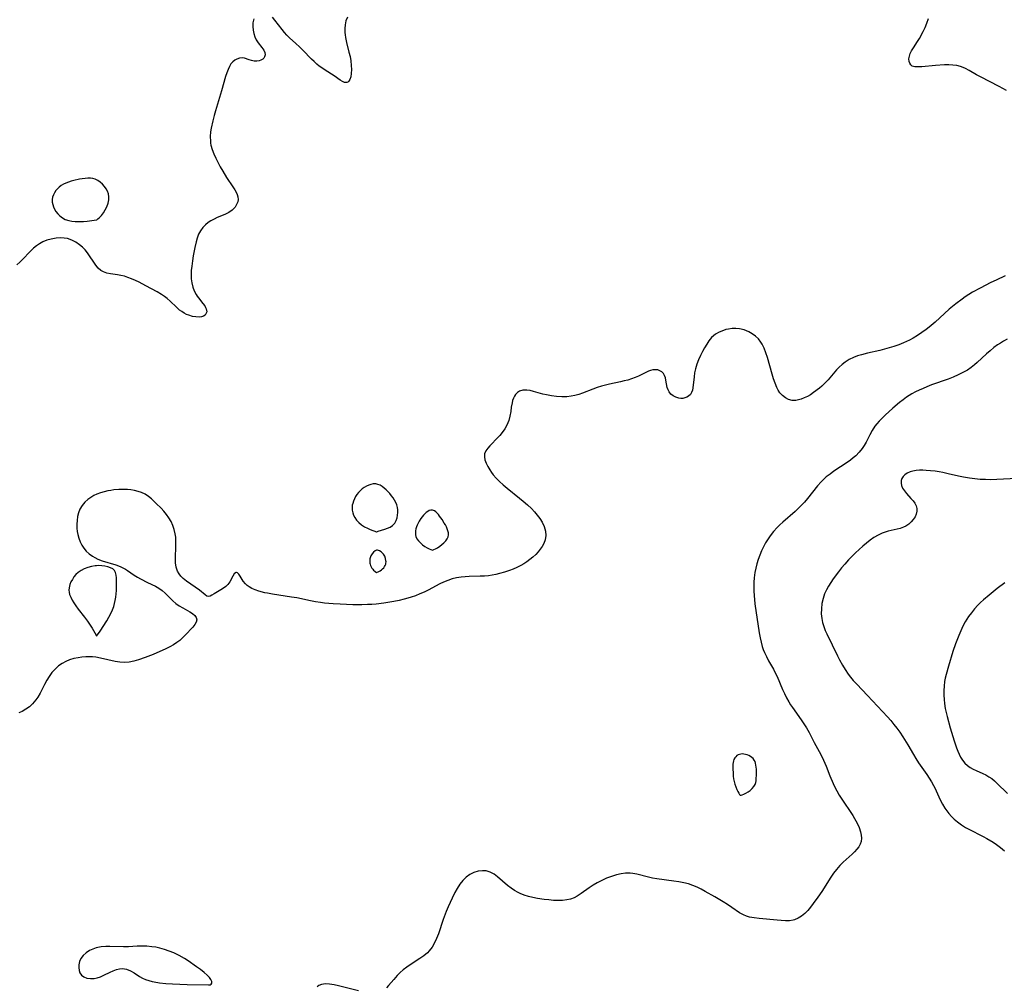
# Model space of a CAD drawing. Header units: inches. Extents: x 1073367 to 1082519, y 1569854 to 1574957.
# Tile 255 of 256: x 1077261 to 1077613, y 1573982 to 1574328. Entities that reach past the tile are written whole.
import ezdxf

# ---------------------------------------------------------------- set-up
doc = ezdxf.new("R2010")
doc.units = ezdxf.units.IN
doc.header["$MEASUREMENT"] = 0
doc.layers.add('CGG_CurvaNivelLidar_v1', color=7, linetype='Continuous', lineweight=30, true_color=0x008008)

msp = doc.modelspace()

# ---------------------------------------------------------------- linework, layer by layer
at = {"layer": 'CGG_CurvaNivelLidar_v1'}
for points in [[(1077344.6828, 1574328.1234, 69), (1077344.3969, 1574326.718, 69), (1077344.3259, 1574325.4302, 69), (1077344.4182, 1574324.1149, 69), (1077344.6611, 1574322.8858, 69), (1077345.0463, 1574321.7053, 69), (1077345.5663, 1574320.6087, 69), (1077346.2141, 1574319.6109, 69), (1077347.6048, 1574317.8606, 69), (1077348.229, 1574316.9945, 69), (1077348.6391, 1574316.142, 69), (1077348.7477, 1574315.3202, 69), (1077348.565, 1574314.5538, 69), (1077348.3152, 1574314.1422, 69), (1077347.9734, 1574313.784, 69), (1077347.2621, 1574313.3391, 69), (1077346.5594, 1574313.1152, 69), (1077345.7875, 1574313.0219, 69), (1077344.858, 1574313.0666, 69), (1077343.9214, 1574313.2337, 69), (1077343.0158, 1574313.4788, 69), (1077341.3198, 1574314.065, 69), (1077340.4796, 1574314.2258, 69), (1077339.5494, 1574314.1256, 69), (1077338.577, 1574313.7671, 69), (1077337.8849, 1574313.3619, 69), (1077337.1657, 1574312.7772, 69), (1077336.532, 1574312.0491, 69), (1077335.9795, 1574311.1224, 69), (1077335.5058, 1574310.0643, 69), (1077335.0514, 1574308.8716, 69), (1077334.6305, 1574307.5933, 69), (1077333.1902, 1574302.4116, 69), (1077330.9689, 1574295.2256, 69), (1077330.524, 1574293.615, 69), (1077330.0647, 1574291.7569, 69), (1077329.4887, 1574289.0994, 69), (1077329.28, 1574287.7783, 69), (1077329.1415, 1574286.1199, 69), (1077329.1732, 1574284.4753, 69), (1077329.2557, 1574283.7198, 69), (1077329.3673, 1574283.0557, 69), (1077329.7849, 1574281.4659, 69), (1077330.3856, 1574279.8981, 69), (1077331.1055, 1574278.3566, 69), (1077332.7141, 1574275.2363, 69), (1077333.5763, 1574273.6667, 69), (1077334.9136, 1574271.476, 69), (1077337.172, 1574268.1346, 69), (1077337.8707, 1574267.0436, 69), (1077338.3508, 1574266.1933, 69), (1077338.7317, 1574265.3573, 69), (1077338.993, 1574264.4866, 69), (1077339.0768, 1574263.6328, 69), (1077338.9594, 1574262.8008, 69), (1077338.6679, 1574261.9926, 69), (1077337.983, 1574260.8551, 69), (1077337.0223, 1574259.8324, 69), (1077335.7742, 1574258.9531, 69), (1077334.3364, 1574258.2192, 69), (1077331.6355, 1574257.096, 69), (1077330.49, 1574256.5747, 69), (1077329.3791, 1574255.9823, 69), (1077328.3656, 1574255.3199, 69), (1077327.4293, 1574254.5603, 69), (1077326.4542, 1574253.5412, 69), (1077325.6323, 1574252.3917, 69), (1077324.9887, 1574251.1509, 69), (1077324.4769, 1574249.8181, 69), (1077324.065, 1574248.4163, 69), (1077323.6092, 1574246.4231, 69), (1077323.0683, 1574243.4987, 69), (1077322.7591, 1574241.6169, 69), (1077322.5075, 1574239.7368, 69), (1077322.3756, 1574238.2112, 69), (1077322.3253, 1574236.7046, 69), (1077322.3759, 1574235.2059, 69), (1077322.5608, 1574233.7535, 69), (1077322.9262, 1574232.3002, 69), (1077323.442, 1574230.9289, 69), (1077324.0744, 1574229.6587, 69), (1077324.4777, 1574228.9912, 69), (1077324.8825, 1574228.4115, 69), (1077326.465, 1574226.4473, 69), (1077327.152, 1574225.538, 69), (1077327.4862, 1574224.9948, 69), (1077327.7284, 1574224.4583, 69), (1077327.8703, 1574223.4773, 69), (1077327.6148, 1574222.6891, 69), (1077327.2607, 1574222.263, 69), (1077326.7767, 1574221.9326, 69), (1077326.0305, 1574221.6769, 69), (1077325.1527, 1574221.5704, 69), (1077323.9898, 1574221.6125, 69), (1077322.7478, 1574221.8227, 69), (1077321.4754, 1574222.1963, 69), (1077320.6525, 1574222.5296, 69), (1077319.8474, 1574222.9377, 69), (1077318.9307, 1574223.5203, 69), (1077318.1981, 1574224.0804, 69), (1077317.022, 1574225.1224, 69), (1077314.8681, 1574227.243, 69), (1077313.7935, 1574228.1944, 69), (1077312.7805, 1574228.9329, 69), (1077311.6985, 1574229.6207, 69), (1077310.1179, 1574230.5505, 69), (1077306.1146, 1574232.7569, 69), (1077303.7672, 1574234.0034, 69), (1077302.4122, 1574234.6611, 69), (1077301.0442, 1574235.2539, 69), (1077299.7465, 1574235.7339, 69), (1077298.4451, 1574236.1324, 69), (1077297.2397, 1574236.428, 69), (1077296.0518, 1574236.662, 69), (1077293.4981, 1574237.0401, 69), (1077292.1864, 1574237.28, 69), (1077290.9767, 1574237.6768, 69), (1077290.0201, 1574238.2309, 69), (1077289.099, 1574239.0611, 69), (1077288.2734, 1574240.0709, 69), (1077287.4981, 1574241.2016, 69), (1077286.0526, 1574243.432, 69), (1077285.2619, 1574244.5206, 69), (1077284.3988, 1574245.5672, 69), (1077283.4621, 1574246.5487, 69), (1077282.4473, 1574247.4387, 69), (1077281.0883, 1574248.3705, 69), (1077279.6264, 1574249.1012, 69), (1077278.082, 1574249.6005, 69), (1077276.9454, 1574249.7955, 69), (1077275.7861, 1574249.8659, 69), (1077274.0617, 1574249.7689, 69), (1077272.3397, 1574249.4669, 69), (1077270.7939, 1574249.0283, 69), (1077269.2997, 1574248.4204, 69), (1077268.1296, 1574247.7813, 69), (1077267.0149, 1574247.0283, 69), (1077265.959, 1574246.1766, 69), (1077264.6172, 1574244.8919, 69), (1077262.2196, 1574242.3052, 69), (1077261.0669, 1574241.1322, 69), (1077259.9962, 1574240.1815, 69)], [(1077378.1157, 1574328.7188, 69), (1077377.6197, 1574327.4143, 69), (1077377.31, 1574326.0384, 69), (1077377.1998, 1574324.6936, 69), (1077377.2366, 1574323.3125, 69), (1077377.3257, 1574322.3926, 69), (1077377.4617, 1574321.467, 69), (1077377.8359, 1574319.6864, 69), (1077378.7083, 1574316.2714, 69), (1077379.0724, 1574314.6462, 69), (1077379.322, 1574313.165, 69), (1077379.5024, 1574311.4699, 69), (1077379.5491, 1574310.0187, 69), (1077379.4863, 1574308.6732, 69), (1077379.312, 1574307.478, 69), (1077379.0174, 1574306.4888, 69), (1077378.6739, 1574305.8833, 69), (1077378.2849, 1574305.5389, 69), (1077377.9005, 1574305.3941, 69), (1077377.5003, 1574305.3801, 69), (1077377.1516, 1574305.447, 69), (1077376.3979, 1574305.7545, 69), (1077375.5839, 1574306.2367, 69), (1077373.4087, 1574307.7527, 69), (1077370.1965, 1574309.7713, 69), (1077368.9938, 1574310.5969, 69), (1077368.0879, 1574311.2826, 69), (1077367.1961, 1574312.0146, 69), (1077366.2264, 1574312.8739, 69), (1077365.2821, 1574313.7751, 69), (1077362.2019, 1574316.9895, 69), (1077360.9796, 1574318.2158, 69), (1077359.746, 1574319.3901, 69), (1077357.5031, 1574321.4011, 69), (1077356.5377, 1574322.3209, 69), (1077355.6418, 1574323.3216, 69), (1077354.7957, 1574324.3821, 69), (1077352.2497, 1574327.6994, 69), (1077351.3806, 1574328.7186, 69)], [(1077613.6397, 1574302.4995, 69), (1077612.3524, 1574303.2539, 69), (1077610.9666, 1574304.003, 69), (1077604.3052, 1574307.38, 69), (1077602.8699, 1574308.1496, 69), (1077600.2334, 1574309.7127, 69), (1077598.9292, 1574310.4265, 69), (1077597.5901, 1574311.011, 69), (1077597.2074, 1574311.1409, 69), (1077595.8485, 1574311.4654, 69), (1077594.4326, 1574311.6352, 69), (1077592.9768, 1574311.6922, 69), (1077591.4969, 1574311.6724, 69), (1077588.2261, 1574311.4948, 69), (1077583.357, 1574311.0331, 69), (1077582.083, 1574310.9692, 69), (1077580.9016, 1574311.0108, 69), (1077579.9495, 1574311.2839, 69), (1077579.4251, 1574311.6946, 69), (1077579.0485, 1574312.2659, 69), (1077578.8255, 1574312.9626, 69), (1077578.7715, 1574313.8551, 69), (1077578.9342, 1574314.8258, 69), (1077579.2525, 1574315.7434, 69), (1077579.7074, 1574316.6808, 69), (1077580.359, 1574317.7651, 69), (1077581.8518, 1574320.0429, 69), (1077582.5365, 1574321.1931, 69), (1077583.8277, 1574323.6295, 69), (1077584.5293, 1574325.087, 69), (1077585.1727, 1574326.5639, 69), (1077585.7887, 1574328.233, 69)], [(1077613.1854, 1574236.2703, 69.5), (1077609.9078, 1574234.7927, 69.5), (1077607.9832, 1574233.8812, 69.5), (1077604.2229, 1574231.9467, 69.5), (1077601.5251, 1574230.4304, 69.5), (1077600.1665, 1574229.6105, 69.5), (1077598.834, 1574228.7516, 69.5), (1077597.7241, 1574227.982, 69.5), (1077595.5697, 1574226.349, 69.5), (1077593.1697, 1574224.3355, 69.5), (1077588.1784, 1574219.7943, 69.5), (1077586.0216, 1574217.9763, 69.5), (1077584.9098, 1574217.1106, 69.5), (1077583.4121, 1574216.0209, 69.5), (1077581.8735, 1574214.9951, 69.5), (1077580.2897, 1574214.0459, 69.5), (1077578.9194, 1574213.3182, 69.5), (1077576.7997, 1574212.3474, 69.5), (1077575.1251, 1574211.6819, 69.5), (1077573.424, 1574211.0781, 69.5), (1077571.7013, 1574210.5331, 69.5), (1077570.0462, 1574210.0682, 69.5), (1077568.3809, 1574209.6491, 69.5), (1077563.9047, 1574208.6343, 69.5), (1077561.8394, 1574208.1086, 69.5), (1077560.3928, 1574207.6668, 69.5), (1077558.9924, 1574207.142, 69.5), (1077557.426, 1574206.388, 69.5), (1077555.9605, 1574205.4736, 69.5), (1077554.8809, 1574204.6313, 69.5), (1077553.8693, 1574203.7016, 69.5), (1077552.9185, 1574202.7032, 69.5), (1077549.9253, 1574199.1861, 69.5), (1077548.8196, 1574198.0108, 69.5), (1077547.6578, 1574196.9094, 69.5), (1077546.7651, 1574196.1594, 69.5), (1077544.7047, 1574194.5946, 69.5), (1077543.5361, 1574193.8054, 69.5), (1077542.4685, 1574193.1822, 69.5), (1077541.3839, 1574192.6487, 69.5), (1077540.2926, 1574192.2175, 69.5), (1077539.327, 1574191.9362, 69.5), (1077538.3674, 1574191.7723, 69.5), (1077537.0497, 1574191.7777, 69.5), (1077535.79, 1574192.069, 69.5), (1077534.6328, 1574192.6483, 69.5), (1077533.5896, 1574193.4804, 69.5), (1077532.6803, 1574194.5302, 69.5), (1077532.0995, 1574195.4383, 69.5), (1077531.5859, 1574196.4332, 69.5), (1077530.9514, 1574197.9236, 69.5), (1077530.3853, 1574199.5073, 69.5), (1077529.8702, 1574201.1545, 69.5), (1077528.2182, 1574207.137, 69.5), (1077527.6795, 1574208.823, 69.5), (1077527.0526, 1574210.4349, 69.5), (1077526.2963, 1574211.9372, 69.5), (1077525.8832, 1574212.5918, 69.5), (1077524.9717, 1574213.7402, 69.5), (1077523.9232, 1574214.751, 69.5), (1077522.7622, 1574215.6219, 69.5), (1077521.5075, 1574216.342, 69.5), (1077519.9189, 1574216.9797, 69.5), (1077518.2562, 1574217.3695, 69.5), (1077516.9222, 1574217.4913, 69.5), (1077515.5824, 1574217.459, 69.5), (1077514.2559, 1574217.2791, 69.5), (1077513.367, 1574217.0728, 69.5), (1077512.497, 1574216.8055, 69.5), (1077511.019, 1574216.1958, 69.5), (1077509.6541, 1574215.3968, 69.5), (1077508.9382, 1574214.8415, 69.5), (1077508.2805, 1574214.217, 69.5), (1077507.3222, 1574213.0603, 69.5), (1077506.5014, 1574211.8664, 69.5), (1077505.7323, 1574210.5945, 69.5), (1077504.9958, 1574209.2396, 69.5), (1077504.3013, 1574207.8533, 69.5), (1077503.5738, 1574206.2858, 69.5), (1077502.9384, 1574204.7058, 69.5), (1077502.4493, 1574203.11, 69.5), (1077502.169, 1574201.6774, 69.5), (1077501.9897, 1574200.2521, 69.5), (1077501.5971, 1574196.3061, 69.5), (1077501.4187, 1574195.4009, 69.5), (1077501.1254, 1574194.5958, 69.5), (1077500.6664, 1574193.8944, 69.5), (1077500.0651, 1574193.3218, 69.5), (1077499.3529, 1574192.8877, 69.5), (1077498.7151, 1574192.6472, 69.5), (1077498.0388, 1574192.5131, 69.5), (1077497.304, 1574192.4917, 69.5), (1077496.5612, 1574192.5837, 69.5), (1077495.5238, 1574192.8897, 69.5), (1077494.5557, 1574193.3784, 69.5), (1077493.7098, 1574194.0336, 69.5), (1077493.0439, 1574194.8492, 69.5), (1077492.6887, 1574195.5677, 69.5), (1077492.4385, 1574196.3517, 69.5), (1077492.1743, 1574197.6714, 69.5), (1077491.9489, 1574199.0046, 69.5), (1077491.7401, 1574199.8993, 69.5), (1077491.4445, 1574200.7217, 69.5), (1077491.0232, 1574201.4327, 69.5), (1077490.4698, 1574201.9807, 69.5), (1077489.7933, 1574202.3867, 69.5), (1077489.0236, 1574202.6479, 69.5), (1077488.3224, 1574202.751, 69.5), (1077487.2569, 1574202.7031, 69.5), (1077486.4634, 1574202.5169, 69.5), (1077485.6618, 1574202.2228, 69.5), (1077484.532, 1574201.6814, 69.5), (1077482.1288, 1574200.4377, 69.5), (1077480.9181, 1574199.9229, 69.5), (1077479.6387, 1574199.4645, 69.5), (1077478.3062, 1574199.0568, 69.5), (1077477.0184, 1574198.7149, 69.5), (1077475.7055, 1574198.4049, 69.5), (1077471.7338, 1574197.5678, 69.5), (1077470.3091, 1574197.2347, 69.5), (1077468.8973, 1574196.8566, 69.5), (1077467.3571, 1574196.3703, 69.5), (1077465.8494, 1574195.8168, 69.5), (1077462.188, 1574194.3254, 69.5), (1077460.8161, 1574193.8607, 69.5), (1077459.4176, 1574193.4914, 69.5), (1077458.143, 1574193.2565, 69.5), (1077456.579, 1574193.0916, 69.5), (1077454.7235, 1574193.0589, 69.5), (1077452.8714, 1574193.1713, 69.5), (1077451.0417, 1574193.3999, 69.5), (1077449.2559, 1574193.7247, 69.5), (1077448.0057, 1574194.0163, 69.5), (1077444.6297, 1574195.0051, 69.5), (1077443.401, 1574195.3061, 69.5), (1077442.2165, 1574195.4796, 69.5), (1077440.8753, 1574195.446, 69.5), (1077439.6676, 1574195.1025, 69.5), (1077438.8598, 1574194.5964, 69.5), (1077438.1869, 1574193.8987, 69.5), (1077437.7969, 1574193.2989, 69.5), (1077437.4758, 1574192.628, 69.5), (1077437.1833, 1574191.7932, 69.5), (1077436.9569, 1574190.9001, 69.5), (1077436.6936, 1574189.3774, 69.5), (1077436.4762, 1574187.7926, 69.5), (1077436.213, 1574186.1885, 69.5), (1077435.8108, 1574184.6048, 69.5), (1077435.1109, 1574182.9191, 69.5), (1077434.3348, 1574181.5662, 69.5), (1077433.4868, 1574180.3553, 69.5), (1077432.5485, 1574179.2118, 69.5), (1077431.9906, 1574178.602, 69.5), (1077428.9665, 1574175.5475, 69.5), (1077428.2569, 1574174.7382, 69.5), (1077427.5537, 1574173.72, 69.5), (1077427.1382, 1574172.6567, 69.5), (1077427.0757, 1574171.6139, 69.5), (1077427.2744, 1574170.513, 69.5), (1077427.6884, 1574169.3347, 69.5), (1077428.2757, 1574168.127, 69.5), (1077429.011, 1574166.91, 69.5), (1077429.6033, 1574166.0634, 69.5), (1077430.2517, 1574165.2247, 69.5), (1077431.3069, 1574164.0025, 69.5), (1077432.5306, 1574162.7575, 69.5), (1077433.8451, 1574161.5555, 69.5), (1077435.2281, 1574160.3924, 69.5), (1077439.6846, 1574156.8714, 69.5), (1077440.9897, 1574155.7755, 69.5), (1077442.4765, 1574154.4529, 69.5), (1077443.8895, 1574153.0847, 69.5), (1077444.9549, 1574151.9434, 69.5), (1077445.9452, 1574150.7727, 69.5), (1077446.8906, 1574149.5148, 69.5), (1077447.7048, 1574148.2226, 69.5), (1077448.4447, 1574146.6476, 69.5), (1077448.9052, 1574145.0373, 69.5), (1077449.0353, 1574143.5013, 69.5), (1077448.8012, 1574141.8863, 69.5), (1077448.361, 1574140.6751, 69.5), (1077447.7289, 1574139.5135, 69.5), (1077447.0543, 1574138.5547, 69.5), (1077446.2835, 1574137.6322, 69.5), (1077445.4369, 1574136.7419, 69.5), (1077444.419, 1574135.7831, 69.5), (1077443.3354, 1574134.871, 69.5), (1077442.1903, 1574134.0181, 69.5), (1077441.1532, 1574133.3406, 69.5), (1077440.0728, 1574132.7258, 69.5), (1077438.6585, 1574132.0444, 69.5), (1077437.3868, 1574131.5093, 69.5), (1077436.0886, 1574131.0209, 69.5), (1077434.3178, 1574130.4356, 69.5), (1077432.5267, 1574129.923, 69.5), (1077431.2191, 1574129.5962, 69.5), (1077429.9063, 1574129.3202, 69.5), (1077428.5864, 1574129.1115, 69.5), (1077427.0703, 1574128.9683, 69.5), (1077425.5474, 1574128.8998, 69.5), (1077421.6499, 1574128.8302, 69.5), (1077420.202, 1574128.7602, 69.5), (1077418.7663, 1574128.6198, 69.5), (1077417.1587, 1574128.3441, 69.5), (1077415.5777, 1574127.9465, 69.5), (1077414.0296, 1574127.4322, 69.5), (1077412.5308, 1574126.8102, 69.5), (1077411.1691, 1574126.1598, 69.5), (1077406.9586, 1574123.9609, 69.5), (1077405.5054, 1574123.2499, 69.5), (1077404.0229, 1574122.5878, 69.5), (1077402.5127, 1574121.9813, 69.5), (1077400.9749, 1574121.4403, 69.5), (1077399.7, 1574121.053, 69.5), (1077398.41, 1574120.707, 69.5), (1077396.6034, 1574120.2805, 69.5), (1077394.7794, 1574119.9086, 69.5), (1077391.116, 1574119.308, 69.5), (1077388.4672, 1574118.9926, 69.5), (1077386.9091, 1574118.873, 69.5), (1077385.346, 1574118.7961, 69.5), (1077383.2592, 1574118.7431, 69.5), (1077380.0792, 1574118.7502, 69.5), (1077375.5485, 1574118.9072, 69.5), (1077373.0436, 1574119.0557, 69.5), (1077371.5239, 1574119.1781, 69.5), (1077370.0077, 1574119.3347, 69.5), (1077368.4964, 1574119.5312, 69.5), (1077366.7248, 1574119.8185, 69.5), (1077364.9605, 1574120.1529, 69.5), (1077360.0662, 1574121.1648, 69.5), (1077358.2109, 1574121.5026, 69.5), (1077351.3444, 1574122.5208, 69.5), (1077349.5859, 1574122.8318, 69.5), (1077348.6002, 1574123.038, 69.5), (1077346.4778, 1574123.6008, 69.5), (1077345.2206, 1574124.0287, 69.5), (1077344.0509, 1574124.5283, 69.5), (1077342.9948, 1574125.1162, 69.5), (1077342.2954, 1574125.6236, 69.5), (1077341.6869, 1574126.1842, 69.5), (1077340.9351, 1574127.1213, 69.5), (1077339.839, 1574128.9662, 69.5), (1077339.3564, 1574129.6881, 69.5), (1077338.8206, 1574130.15, 69.5), (1077338.5598, 1574130.2301, 69.5), (1077338.2859, 1574130.2124, 69.5), (1077338.1078, 1574130.1426, 69.5), (1077337.6552, 1574129.7526, 69.5), (1077337.1615, 1574128.9891, 69.5), (1077336.0932, 1574126.9862, 69.5), (1077335.372, 1574125.9801, 69.5), (1077334.6461, 1574125.2621, 69.5), (1077333.8196, 1574124.6213, 69.5), (1077332.9385, 1574124.0431, 69.5), (1077330.5129, 1574122.6339, 69.5), (1077329.753, 1574122.1606, 69.5), (1077329.0838, 1574121.8111, 69.5), (1077328.4568, 1574121.6968, 69.5), (1077327.8982, 1574121.864, 69.5), (1077327.3156, 1574122.2381, 69.5), (1077325.2621, 1574123.8981, 69.5), (1077320.6042, 1574127.2149, 69.5), (1077319.4735, 1574128.1385, 69.5), (1077318.6648, 1574128.9465, 69.5), (1077317.9718, 1574129.8302, 69.5), (1077317.4285, 1574130.799, 69.5), (1077316.9746, 1574132.2267, 69.5), (1077316.7734, 1574133.778, 69.5), (1077316.7439, 1574134.7606, 69.5), (1077316.758, 1574135.7696, 69.5), (1077316.8866, 1574139.2898, 69.5), (1077316.8929, 1574141.0845, 69.5), (1077316.7814, 1574142.8715, 69.5), (1077316.598, 1574144.1064, 69.5), (1077316.2414, 1574145.6137, 69.5), (1077315.7524, 1574147.0798, 69.5), (1077315.1331, 1574148.4888, 69.5), (1077314.3778, 1574149.8214, 69.5), (1077313.528, 1574151.0086, 69.5), (1077312.5837, 1574152.1311, 69.5), (1077311.5811, 1574153.2115, 69.5), (1077309.8533, 1574154.9781, 69.5), (1077309.0093, 1574155.8039, 69.5), (1077308.1397, 1574156.5901, 69.5), (1077307.0277, 1574157.466, 69.5), (1077305.8516, 1574158.2252, 69.5), (1077304.6056, 1574158.8356, 69.5), (1077303.3641, 1574159.2537, 69.5), (1077302.0658, 1574159.5551, 69.5), (1077300.8087, 1574159.7651, 69.5), (1077299.5211, 1574159.9084, 69.5), (1077298.2112, 1574159.9777, 69.5), (1077296.446, 1574159.945, 69.5), (1077294.6738, 1574159.7804, 69.5), (1077293.6225, 1574159.6241, 69.5), (1077292.5787, 1574159.429, 69.5), (1077291.2393, 1574159.1208, 69.5), (1077289.9305, 1574158.7434, 69.5), (1077288.6661, 1574158.2829, 69.5), (1077287.5083, 1574157.7494, 69.5), (1077286.4178, 1574157.1238, 69.5), (1077285.4094, 1574156.4036, 69.5), (1077284.2771, 1574155.3559, 69.5), (1077283.32, 1574154.1702, 69.5), (1077282.5645, 1574152.8612, 69.5), (1077282.0789, 1574151.5968, 69.5), (1077281.7442, 1574150.2653, 69.5), (1077281.5318, 1574148.8903, 69.5), (1077281.4378, 1574147.4903, 69.5), (1077281.4707, 1574146.0831, 69.5), (1077281.5937, 1574144.9776, 69.5), (1077281.7991, 1574143.8864, 69.5), (1077282.1684, 1574142.5436, 69.5), (1077282.653, 1574141.2525, 69.5), (1077283.2502, 1574140.0312, 69.5), (1077283.9172, 1574138.9752, 69.5), (1077284.8264, 1574137.9004, 69.5), (1077285.879, 1574136.9449, 69.5), (1077287.0437, 1574136.102, 69.5), (1077287.8764, 1574135.5994, 69.5), (1077288.9187, 1574135.0719, 69.5), (1077290.4976, 1574134.4528, 69.5), (1077295.4204, 1574132.9749, 69.5), (1077297.0033, 1574132.3853, 69.5), (1077297.652, 1574132.09, 69.5), (1077298.797, 1574131.4737, 69.5), (1077299.6258, 1574130.9596, 69.5), (1077301.989, 1574129.3386, 69.5), (1077303.1874, 1574128.564, 69.5), (1077304.1659, 1574128.009, 69.5), (1077306.7469, 1574126.713, 69.5), (1077309.5771, 1574125.3537, 69.5), (1077310.7766, 1574124.6669, 69.5), (1077311.9165, 1574123.8157, 69.5), (1077312.9896, 1574122.8475, 69.5), (1077314.794, 1574121.0577, 69.5), (1077315.7277, 1574120.182, 69.5), (1077316.881, 1574119.2303, 69.5), (1077318.0839, 1574118.37, 69.5), (1077319.3077, 1574117.6131, 69.5), (1077321.8007, 1574116.2521, 69.5), (1077322.7787, 1574115.5907, 69.5), (1077323.5737, 1574114.8782, 69.5), (1077324.1214, 1574114.1264, 69.5), (1077324.342, 1574113.3452, 69.5), (1077324.1592, 1574112.5017, 69.5), (1077323.6361, 1574111.6235, 69.5), (1077322.8774, 1574110.6968, 69.5), (1077320.2222, 1574107.8553, 69.5), (1077319.2595, 1574106.9155, 69.5), (1077318.2255, 1574106.0071, 69.5), (1077317.2516, 1574105.2568, 69.5), (1077316.0377, 1574104.4406, 69.5), (1077314.6718, 1574103.6644, 69.5), (1077313.2455, 1574102.959, 69.5), (1077308.7234, 1574100.9737, 69.5), (1077305.9022, 1574099.8621, 69.5), (1077303.4734, 1574099.0442, 69.5), (1077301.8255, 1574098.5849, 69.5), (1077300.1839, 1574098.2525, 69.5), (1077298.5426, 1574098.1063, 69.5), (1077296.8603, 1574098.1938, 69.5), (1077295.1711, 1574098.4641, 69.5), (1077289.9181, 1574099.6861, 69.5), (1077288.2206, 1574099.9788, 69.5), (1077287.1204, 1574100.0917, 69.5), (1077286.017, 1574100.1406, 69.5), (1077284.6344, 1574100.113, 69.5), (1077283.2592, 1574099.9968, 69.5), (1077281.8983, 1574099.8013, 69.5), (1077280.3737, 1574099.4833, 69.5), (1077278.8945, 1574099.0417, 69.5), (1077277.4978, 1574098.4596, 69.5), (1077276.1756, 1574097.7329, 69.5), (1077274.9433, 1574096.8629, 69.5), (1077273.7058, 1574095.7416, 69.5), (1077272.5827, 1574094.4817, 69.5), (1077271.5622, 1574093.117, 69.5), (1077270.7054, 1574091.7785, 69.5), (1077269.8723, 1574090.2585, 69.5), (1077268.3159, 1574087.1706, 69.5), (1077267.476, 1574085.6887, 69.5), (1077266.843, 1574084.7412, 69.5), (1077265.6578, 1574083.3282, 69.5), (1077264.5309, 1574082.286, 69.5), (1077263.2947, 1574081.3817, 69.5), (1077261.9563, 1574080.634, 69.5), (1077260.7236, 1574080.1284, 69.5)], [(1077613.8889, 1574213.6748, 70), (1077612.5795, 1574212.9587, 70), (1077611.4836, 1574212.2959, 70), (1077610.4035, 1574211.5824, 70), (1077609.1463, 1574210.6693, 70), (1077607.7705, 1574209.5517, 70), (1077606.4373, 1574208.3699, 70), (1077603.1898, 1574205.3246, 70), (1077602.1833, 1574204.4551, 70), (1077600.9534, 1574203.5121, 70), (1077599.6637, 1574202.6452, 70), (1077598.033, 1574201.6983, 70), (1077596.3397, 1574200.8666, 70), (1077594.5938, 1574200.119, 70), (1077592.7869, 1574199.4198, 70), (1077586.8663, 1574197.2969, 70), (1077585.1935, 1574196.6376, 70), (1077583.8233, 1574196.0563, 70), (1077582.4727, 1574195.4399, 70), (1077581.1461, 1574194.7839, 70), (1077579.8494, 1574194.0819, 70), (1077578.8877, 1574193.512, 70), (1077577.9267, 1574192.8888, 70), (1077576.659, 1574191.9798, 70), (1077575.4302, 1574191.0194, 70), (1077573.0496, 1574189.0107, 70), (1077570.2439, 1574186.4913, 70), (1077568.9192, 1574185.1973, 70), (1077568.0947, 1574184.3274, 70), (1077567.3367, 1574183.4589, 70), (1077566.6378, 1574182.5563, 70), (1077565.686, 1574181.0695, 70), (1077564.839, 1574179.5138, 70), (1077563.4633, 1574176.8381, 70), (1077562.8034, 1574175.6574, 70), (1077562.0685, 1574174.5283, 70), (1077561.0076, 1574173.2211, 70), (1077559.8065, 1574172.0103, 70), (1077558.8751, 1574171.1916, 70), (1077557.8952, 1574170.4136, 70), (1077556.667, 1574169.5315, 70), (1077551.9681, 1574166.4392, 70), (1077550.5791, 1574165.462, 70), (1077549.2439, 1574164.428, 70), (1077548.3357, 1574163.6373, 70), (1077547.3839, 1574162.6936, 70), (1077546.1411, 1574161.2787, 70), (1077542.5784, 1574156.7645, 70), (1077541.4459, 1574155.4507, 70), (1077540.257, 1574154.1797, 70), (1077538.9795, 1574152.9348, 70), (1077538.071, 1574152.1023, 70), (1077533.6783, 1574148.2217, 70), (1077532.682, 1574147.2913, 70), (1077531.7139, 1574146.3384, 70), (1077530.3918, 1574144.9218, 70), (1077529.1774, 1574143.428, 70), (1077528.4202, 1574142.3389, 70), (1077527.5739, 1574140.9273, 70), (1077526.8122, 1574139.4632, 70), (1077526.1197, 1574137.9599, 70), (1077525.4861, 1574136.4279, 70), (1077524.9181, 1574134.8951, 70), (1077524.4266, 1574133.3371, 70), (1077524.045, 1574131.8054, 70), (1077523.7488, 1574130.251, 70), (1077523.4916, 1574128.3333, 70), (1077523.3615, 1574126.7548, 70), (1077523.303, 1574125.1698, 70), (1077523.3212, 1574123.5819, 70), (1077523.4134, 1574122.0643, 70), (1077523.7457, 1574119.028, 70), (1077525.2621, 1574108.6565, 70), (1077525.5746, 1574106.8993, 70), (1077525.9172, 1574105.3559, 70), (1077526.3409, 1574103.842, 70), (1077526.7102, 1574102.7649, 70), (1077527.133, 1574101.7098, 70), (1077527.8394, 1574100.2113, 70), (1077528.6218, 1574098.7475, 70), (1077530.3427, 1574095.7014, 70), (1077531.0138, 1574094.4214, 70), (1077531.6445, 1574093.1186, 70), (1077533.6426, 1574088.478, 70), (1077534.3283, 1574086.9589, 70), (1077535.0659, 1574085.4655, 70), (1077535.8709, 1574084.0092, 70), (1077536.4928, 1574082.999, 70), (1077537.1472, 1574082.0078, 70), (1077540.2186, 1574077.5947, 70), (1077542.1463, 1574074.692, 70), (1077543.1115, 1574073.084, 70), (1077543.7423, 1574071.9158, 70), (1077544.9483, 1574069.5448, 70), (1077547.2534, 1574065.1735, 70), (1077548.2457, 1574063.1552, 70), (1077549.1515, 1574061.09, 70), (1077550.5548, 1574057.6327, 70), (1077551.7353, 1574054.8307, 70), (1077552.2274, 1574053.7673, 70), (1077553.0164, 1574052.2163, 70), (1077553.8706, 1574050.6988, 70), (1077554.7831, 1574049.2161, 70), (1077555.6915, 1574047.8454, 70), (1077557.5464, 1574045.1565, 70), (1077558.664, 1574043.4636, 70), (1077559.3651, 1574042.3059, 70), (1077560.2352, 1574040.7012, 70), (1077560.9616, 1574039.1006, 70), (1077561.4973, 1574037.5172, 70), (1077561.7347, 1574036.3668, 70), (1077561.8064, 1574035.2449, 70), (1077561.6786, 1574034.1637, 70), (1077561.3514, 1574033.1923, 70), (1077560.8487, 1574032.2645, 70), (1077560.2027, 1574031.3769, 70), (1077559.3655, 1574030.4468, 70), (1077558.4288, 1574029.5441, 70), (1077555.3028, 1574026.7377, 70), (1077554.0766, 1574025.4878, 70), (1077552.9095, 1574024.1513, 70), (1077551.8115, 1574022.7366, 70), (1077550.8467, 1574021.344, 70), (1077547.5866, 1574016.2335, 70), (1077546.1785, 1574014.16, 70), (1077544.5844, 1574011.9167, 70), (1077543.6116, 1574010.6511, 70), (1077542.5957, 1574009.4675, 70), (1077541.5191, 1574008.3972, 70), (1077540.379, 1574007.4662, 70), (1077539.1731, 1574006.7066, 70), (1077537.8949, 1574006.1613, 70), (1077537.4071, 1574006.0246, 70), (1077536.0397, 1574005.8108, 70), (1077534.6157, 1574005.7706, 70), (1077533.1467, 1574005.8414, 70), (1077531.6412, 1574005.9686, 70), (1077525.3012, 1574006.5642, 70), (1077523.5096, 1574006.7861, 70), (1077521.7805, 1574007.1184, 70), (1077520.6945, 1574007.4355, 70), (1077519.6561, 1574007.8519, 70), (1077518.241, 1574008.6401, 70), (1077515.5009, 1574010.5524, 70), (1077513.9881, 1574011.5546, 70), (1077512.4114, 1574012.5293, 70), (1077509.3983, 1574014.3068, 70), (1077505.9502, 1574016.2946, 70), (1077504.5758, 1574017.0368, 70), (1077503.1186, 1574017.7448, 70), (1077501.5537, 1574018.3893, 70), (1077499.9525, 1574018.9308, 70), (1077498.3212, 1574019.3638, 70), (1077496.5699, 1574019.704, 70), (1077494.8012, 1574019.9677, 70), (1077488.678, 1574020.7546, 70), (1077487.1814, 1574021.0306, 70), (1077485.7051, 1574021.3613, 70), (1077481.5083, 1574022.4054, 70), (1077480.1446, 1574022.6661, 70), (1077479.1738, 1574022.7864, 70), (1077478.2779, 1574022.8239, 70), (1077477.5069, 1574022.7955, 70), (1077475.9717, 1574022.598, 70), (1077474.2273, 1574022.198, 70), (1077472.4825, 1574021.6516, 70), (1077470.7491, 1574020.987, 70), (1077469.7784, 1574020.5648, 70), (1077468.8195, 1574020.1086, 70), (1077467.3352, 1574019.3167, 70), (1077465.894, 1574018.4533, 70), (1077464.5013, 1574017.5353, 70), (1077461.6154, 1574015.4847, 70), (1077460.1901, 1574014.5651, 70), (1077459.1546, 1574014.0106, 70), (1077457.8664, 1574013.5082, 70), (1077456.5201, 1574013.2163, 70), (1077454.999, 1574013.062, 70), (1077453.4136, 1574013.0255, 70), (1077451.7816, 1574013.0809, 70), (1077450.1182, 1574013.2093, 70), (1077448.3826, 1574013.4058, 70), (1077446.0493, 1574013.7651, 70), (1077444.4469, 1574014.0871, 70), (1077442.8675, 1574014.4814, 70), (1077441.3246, 1574014.9643, 70), (1077439.8339, 1574015.5579, 70), (1077439.1855, 1574015.8682, 70), (1077437.8585, 1574016.6238, 70), (1077436.5937, 1574017.4834, 70), (1077435.3829, 1574018.414, 70), (1077431.7747, 1574021.4944, 70), (1077430.5524, 1574022.4035, 70), (1077429.851, 1574022.8312, 70), (1077429.1285, 1574023.18, 70), (1077427.7503, 1574023.5771, 70), (1077426.4616, 1574023.6846, 70), (1077424.8852, 1574023.5201, 70), (1077423.3328, 1574023.0624, 70), (1077421.8526, 1574022.3237, 70), (1077420.563, 1574021.3702, 70), (1077419.3346, 1574020.1364, 70), (1077418.3126, 1574018.8126, 70), (1077417.3867, 1574017.3631, 70), (1077416.5344, 1574015.8247, 70), (1077415.5649, 1574013.8768, 70), (1077414.1071, 1574010.7308, 70), (1077413.436, 1574009.1242, 70), (1077412.3917, 1574006.279, 70), (1077410.66, 1574001.1031, 70), (1077410.0082, 1573999.4355, 70), (1077409.2627, 1573997.8448, 70), (1077408.4033, 1573996.358, 70), (1077407.4016, 1573995.0096, 70), (1077406.7281, 1573994.2955, 70), (1077405.4602, 1573993.2233, 70), (1077404.0747, 1573992.2615, 70), (1077400.2293, 1573989.8475, 70), (1077399.3273, 1573989.2183, 70), (1077398.116, 1573988.2706, 70), (1077396.9729, 1573987.2532, 70), (1077395.9062, 1573986.1785, 70), (1077394.7311, 1573984.8382, 70), (1077392.8794, 1573982.614, 70), (1077392.1093, 1573981.7973, 70)], [(1077617.2564, 1574163.8677, 70.5), (1077610.119, 1574163.4651, 70.5), (1077608.0129, 1574163.419, 70.5), (1077606.115, 1574163.4475, 70.5), (1077604.2154, 1574163.5418, 70.5), (1077602.3185, 1574163.7008, 70.5), (1077600.4289, 1574163.9287, 70.5), (1077598.3083, 1574164.2806, 70.5), (1077596.4577, 1574164.6768, 70.5), (1077592.7732, 1574165.5665, 70.5), (1077590.9321, 1574165.9783, 70.5), (1077589.516, 1574166.2466, 70.5), (1077588.1045, 1574166.4659, 70.5), (1077586.5111, 1574166.6533, 70.5), (1077584.9452, 1574166.7775, 70.5), (1077583.7012, 1574166.8298, 70.5), (1077582.4934, 1574166.8203, 70.5), (1077581.3135, 1574166.7264, 70.5), (1077580.1969, 1574166.5365, 70.5), (1077579.1628, 1574166.2388, 70.5), (1077578.144, 1574165.7743, 70.5), (1077577.2789, 1574165.179, 70.5), (1077576.6686, 1574164.5579, 70.5), (1077576.2254, 1574163.8613, 70.5), (1077575.9774, 1574163.1019, 70.5), (1077575.9511, 1574162.2445, 70.5), (1077576.1421, 1574161.3569, 70.5), (1077576.5185, 1574160.4659, 70.5), (1077577.1213, 1574159.4931, 70.5), (1077577.8589, 1574158.5516, 70.5), (1077579.5, 1574156.7678, 70.5), (1077580.2733, 1574155.8799, 70.5), (1077580.8835, 1574155.0034, 70.5), (1077581.3364, 1574154.0849, 70.5), (1077581.5832, 1574153.1353, 70.5), (1077581.5835, 1574152.1477, 70.5), (1077581.3566, 1574151.1584, 70.5), (1077580.9382, 1574150.1883, 70.5), (1077580.3298, 1574149.2236, 70.5), (1077579.5681, 1574148.3274, 70.5), (1077578.6696, 1574147.5269, 70.5), (1077577.643, 1574146.8535, 70.5), (1077576.8569, 1574146.4757, 70.5), (1077575.5733, 1574146.0294, 70.5), (1077571.3661, 1574145.0102, 70.5), (1077570.2641, 1574144.6808, 70.5), (1077569.1741, 1574144.28, 70.5), (1077567.7998, 1574143.6408, 70.5), (1077566.2311, 1574142.7284, 70.5), (1077564.8764, 1574141.7982, 70.5), (1077563.5571, 1574140.7826, 70.5), (1077562.2683, 1574139.7005, 70.5), (1077560.9388, 1574138.5035, 70.5), (1077559.6357, 1574137.2635, 70.5), (1077557.2124, 1574134.809, 70.5), (1077555.8056, 1574133.2604, 70.5), (1077554.7, 1574131.9254, 70.5), (1077553.64, 1574130.5597, 70.5), (1077551.699, 1574127.9426, 70.5), (1077550.8245, 1574126.6948, 70.5), (1077550.0111, 1574125.4249, 70.5), (1077549.2892, 1574124.1184, 70.5), (1077548.9509, 1574123.3967, 70.5), (1077548.6458, 1574122.6507, 70.5), (1077548.0847, 1574120.9144, 70.5), (1077547.6926, 1574119.1357, 70.5), (1077547.4686, 1574117.3339, 70.5), (1077547.4273, 1574115.5262, 70.5), (1077547.5855, 1574113.7895, 70.5), (1077547.8676, 1574112.392, 70.5), (1077548.3013, 1574110.9406, 70.5), (1077548.8504, 1574109.5169, 70.5), (1077549.3728, 1574108.3613, 70.5), (1077553.1993, 1574100.5101, 70.5), (1077553.9357, 1574099.0922, 70.5), (1077554.9867, 1574097.2006, 70.5), (1077555.9807, 1574095.5614, 70.5), (1077557.0495, 1574093.9753, 70.5), (1077557.8624, 1574092.8935, 70.5), (1077558.8787, 1574091.6669, 70.5), (1077560.1017, 1574090.3208, 70.5), (1077563.9144, 1574086.3342, 70.5), (1077571.0492, 1574078.6721, 70.5), (1077572.2517, 1574077.3222, 70.5), (1077573.3842, 1574075.968, 70.5), (1077574.4679, 1574074.5773, 70.5), (1077575.4974, 1574073.1484, 70.5), (1077576.5444, 1574071.5669, 70.5), (1077578.3534, 1574068.6268, 70.5), (1077580.3634, 1574065.2104, 70.5), (1077581.2218, 1574063.8141, 70.5), (1077582.2164, 1574062.2869, 70.5), (1077585.1326, 1574058.0273, 70.5), (1077586.7824, 1574055.4847, 70.5), (1077587.5405, 1574054.1856, 70.5), (1077588.1388, 1574053.055, 70.5), (1077588.5339, 1574052.2497, 70.5), (1077589.9804, 1574049.051, 70.5), (1077590.7316, 1574047.4904, 70.5), (1077591.5794, 1574045.9973, 70.5), (1077592.2508, 1574045.0206, 70.5), (1077592.9908, 1574044.0919, 70.5), (1077593.9482, 1574043.0498, 70.5), (1077594.9785, 1574042.069, 70.5), (1077596.0706, 1574041.1465, 70.5), (1077597.4867, 1574040.0933, 70.5), (1077598.9777, 1574039.1389, 70.5), (1077600.1402, 1574038.4923, 70.5), (1077605.2495, 1574035.8783, 70.5), (1077606.5902, 1574035.1478, 70.5), (1077608.8066, 1574033.8458, 70.5), (1077610.0288, 1574033.0541, 70.5), (1077611.52, 1574031.9723, 70.5), (1077612.9065, 1574030.7901, 70.5)], [(1077613.0085, 1574126.5721, 71), (1077610.2975, 1574124.5205, 71), (1077607.4091, 1574122.2076, 71), (1077605.3632, 1574120.4374, 71), (1077604.3639, 1574119.5065, 71), (1077603.4001, 1574118.5444, 71), (1077602.2192, 1574117.2472, 71), (1077601.1111, 1574115.8913, 71), (1077600.0788, 1574114.4796, 71), (1077598.9054, 1574112.6273, 71), (1077598.0458, 1574111.0373, 71), (1077597.2611, 1574109.4017, 71), (1077596.5352, 1574107.7324, 71), (1077595.3842, 1574104.7758, 71), (1077594.448, 1574102.0251, 71), (1077592.8938, 1574096.7968, 71), (1077592.0588, 1574093.7542, 71), (1077591.7621, 1574092.5374, 71), (1077591.5235, 1574091.3183, 71), (1077591.3354, 1574089.6897, 71), (1077591.2656, 1574088.0414, 71), (1077591.2777, 1574086.3802, 71), (1077591.3387, 1574084.9211, 71), (1077591.4658, 1574083.4601, 71), (1077591.7518, 1574081.6029, 71), (1077592.1481, 1574079.7475, 71), (1077592.3925, 1574078.7545, 71), (1077593.4868, 1574074.7884, 71), (1077594.8674, 1574070.1331, 71), (1077595.7302, 1574067.5781, 71), (1077596.2133, 1574066.3546, 71), (1077596.6962, 1574065.2886, 71), (1077597.2337, 1574064.2753, 71), (1077597.9579, 1574063.1578, 71), (1077598.7739, 1574062.1625, 71), (1077599.6971, 1574061.2953, 71), (1077600.6611, 1574060.6116, 71), (1077601.7011, 1574060.0236, 71), (1077602.7924, 1574059.4959, 71), (1077605.1315, 1574058.4493, 71), (1077606.2644, 1574057.895, 71), (1077607.3617, 1574057.2665, 71), (1077608.346, 1574056.584, 71), (1077609.2913, 1574055.8238, 71), (1077610.2089, 1574055.0044, 71), (1077614.0162, 1574051.3268, 71)], [(1077382.0754, 1573980.741, 70), (1077374.9561, 1573982.5298, 70), (1077373.3621, 1573982.9002, 70), (1077371.778, 1573983.1662, 70), (1077370.2797, 1573983.236, 70), (1077368.9231, 1573983.0316, 70), (1077367.915, 1573982.6174, 70), (1077367.3106, 1573982.2156, 70)]]:
    msp.add_polyline3d(points, dxfattribs=at)
for points in [[(1077288.5, 1574256.2707, 69), (1077288.6377, 1574256.3445, 69), (1077289.022, 1574256.6673, 69), (1077289.581, 1574257.2049, 69), (1077290.2443, 1574257.9294, 69), (1077290.9424, 1574258.8149, 69), (1077291.6284, 1574259.8691, 69), (1077292.2227, 1574261.0239, 69), (1077292.6736, 1574262.2312, 69), (1077292.9306, 1574263.4403, 69), (1077292.9572, 1574264.5853, 69), (1077292.7745, 1574265.6319, 69), (1077292.4176, 1574266.5395, 69), (1077291.9549, 1574267.3798, 69), (1077291.3307, 1574268.2756, 69), (1077290.6205, 1574269.095, 69), (1077289.8363, 1574269.8194, 69), (1077288.981, 1574270.4212, 69), (1077288.0497, 1574270.8621, 69), (1077287.1957, 1574271.0846, 69), (1077286.295, 1574271.1878, 69), (1077285.3612, 1574271.1977, 69), (1077284.4038, 1574271.1359, 69), (1077283.4309, 1574271.019, 69), (1077282.4494, 1574270.8589, 69), (1077280.4483, 1574270.4253, 69), (1077279.4441, 1574270.1475, 69), (1077278.4626, 1574269.8195, 69), (1077277.5734, 1574269.4573, 69), (1077276.7218, 1574269.0416, 69), (1077275.9177, 1574268.5715, 69), (1077275.1746, 1574268.0426, 69), (1077274.5102, 1574267.4465, 69), (1077273.9329, 1574266.7643, 69), (1077273.4562, 1574266.0194, 69), (1077273.0818, 1574265.2279, 69), (1077272.8188, 1574264.4032, 69), (1077272.6843, 1574263.5569, 69), (1077272.6965, 1574262.6738, 69), (1077272.845, 1574261.7913, 69), (1077273.111, 1574260.9229, 69), (1077273.4847, 1574260.0832, 69), (1077273.9642, 1574259.2896, 69), (1077274.6445, 1574258.4552, 69), (1077275.4385, 1574257.7053, 69), (1077276.322, 1574257.0439, 69), (1077277.3386, 1574256.4832, 69), (1077278.5985, 1574256.058, 69), (1077279.7176, 1574255.8467, 69), (1077280.9113, 1574255.7357, 69), (1077282.3852, 1574255.7123, 69), (1077283.8404, 1574255.7758, 69), (1077285.2099, 1574255.8921, 69)], [(1077388.5, 1574144.7704, 69.5), (1077388.6413, 1574144.8463, 69.5), (1077389.0993, 1574144.9893, 69.5), (1077391.5598, 1574145.7089, 69.5), (1077392.5204, 1574146.0607, 69.5), (1077393.4482, 1574146.5013, 69.5), (1077394.2753, 1574147.0551, 69.5), (1077395.052, 1574147.8787, 69.5), (1077395.5947, 1574148.8259, 69.5), (1077395.9179, 1574149.8139, 69.5), (1077396.07, 1574150.7834, 69.5), (1077396.1588, 1574151.7108, 69.5), (1077396.1712, 1574152.6384, 69.5), (1077396.0629, 1574153.5568, 69.5), (1077395.8135, 1574154.4212, 69.5), (1077395.4448, 1574155.2694, 69.5), (1077394.9863, 1574156.1011, 69.5), (1077394.4594, 1574156.9141, 69.5), (1077393.8788, 1574157.7044, 69.5), (1077393.2542, 1574158.4653, 69.5), (1077392.6124, 1574159.1672, 69.5), (1077391.9424, 1574159.8265, 69.5), (1077391.2496, 1574160.4332, 69.5), (1077390.5375, 1574160.9725, 69.5), (1077389.8077, 1574161.4242, 69.5), (1077389.0603, 1574161.7613, 69.5), (1077388.2938, 1574161.9483, 69.5), (1077387.8364, 1574161.974, 69.5), (1077387.3731, 1574161.943, 69.5), (1077386.5564, 1574161.7777, 69.5), (1077385.7369, 1574161.496, 69.5), (1077384.9263, 1574161.1187, 69.5), (1077384.1372, 1574160.6587, 69.5), (1077383.3846, 1574160.1217, 69.5), (1077382.6865, 1574159.5068, 69.5), (1077382.0906, 1574158.8504, 69.5), (1077381.5563, 1574158.1365, 69.5), (1077381.0806, 1574157.3801, 69.5), (1077380.6646, 1574156.5934, 69.5), (1077380.3145, 1574155.7861, 69.5), (1077380.0417, 1574154.9664, 69.5), (1077379.8993, 1574154.3481, 69.5), (1077379.8237, 1574153.7275, 69.5), (1077379.8248, 1574153.116, 69.5), (1077379.8913, 1574152.5035, 69.5), (1077380.0733, 1574151.6406, 69.5), (1077380.3532, 1574150.7794, 69.5), (1077380.8073, 1574149.877, 69.5), (1077381.4365, 1574148.9661, 69.5), (1077382.2198, 1574148.0964, 69.5), (1077383.1348, 1574147.3151, 69.5), (1077384.1889, 1574146.6311, 69.5), (1077385.2759, 1574146.0695, 69.5), (1077386.3161, 1574145.6146, 69.5)], [(1077408.5, 1574138.298, 69.5), (1077409.0256, 1574138.4888, 69.5), (1077409.6188, 1574138.7585, 69.5), (1077410.3419, 1574139.1401, 69.5), (1077411.1289, 1574139.6319, 69.5), (1077411.9021, 1574140.217, 69.5), (1077412.6294, 1574140.8817, 69.5), (1077413.2689, 1574141.596, 69.5), (1077413.779, 1574142.328, 69.5), (1077414.1177, 1574143.0447, 69.5), (1077414.2479, 1574143.7169, 69.5), (1077414.2103, 1574144.4094, 69.5), (1077414.0536, 1574145.1143, 69.5), (1077413.8109, 1574145.8262, 69.5), (1077413.5056, 1574146.5402, 69.5), (1077413.1531, 1574147.2517, 69.5), (1077412.763, 1574147.9552, 69.5), (1077411.9646, 1574149.2181, 69.5), (1077411.1022, 1574150.405, 69.5), (1077410.6545, 1574150.9526, 69.5), (1077410.1969, 1574151.4548, 69.5), (1077409.7292, 1574151.8951, 69.5), (1077409.2499, 1574152.252, 69.5), (1077408.9218, 1574152.4302, 69.5), (1077408.5863, 1574152.5478, 69.5), (1077408.2882, 1574152.5919, 69.5), (1077407.9536, 1574152.5742, 69.5), (1077407.4088, 1574152.4083, 69.5), (1077406.8692, 1574152.108, 69.5), (1077406.3366, 1574151.7074, 69.5), (1077405.8132, 1574151.2323, 69.5), (1077405.3027, 1574150.701, 69.5), (1077404.8101, 1574150.1262, 69.5), (1077404.3425, 1574149.5159, 69.5), (1077403.7209, 1574148.5599, 69.5), (1077403.3755, 1574147.9029, 69.5), (1077403.0777, 1574147.2255, 69.5), (1077402.8268, 1574146.5357, 69.5), (1077402.6267, 1574145.8404, 69.5), (1077402.4861, 1574145.146, 69.5), (1077402.4201, 1574144.459, 69.5), (1077402.451, 1574143.7863, 69.5), (1077402.6254, 1574143.0861, 69.5), (1077403.0005, 1574142.3476, 69.5), (1077403.5469, 1574141.5951, 69.5), (1077404.2223, 1574140.8632, 69.5), (1077404.9849, 1574140.186, 69.5), (1077405.7924, 1574139.5952, 69.5), (1077406.6042, 1574139.1094, 69.5), (1077407.3488, 1574138.737, 69.5), (1077407.9591, 1574138.4771, 69.5)], [(1077388.5, 1574130.3188, 69.5), (1077389.0779, 1574130.5185, 69.5), (1077389.874, 1574130.9133, 69.5), (1077390.2998, 1574131.193, 69.5), (1077390.7325, 1574131.5544, 69.5), (1077391.1175, 1574131.9616, 69.5), (1077391.4369, 1574132.3908, 69.5), (1077391.6734, 1574132.8168, 69.5), (1077391.8183, 1574133.2214, 69.5), (1077391.9059, 1574133.6312, 69.5), (1077391.9359, 1574134.0485, 69.5), (1077391.9182, 1574134.4707, 69.5), (1077391.7726, 1574135.3108, 69.5), (1077391.4927, 1574136.1103, 69.5), (1077391.293, 1574136.4778, 69.5), (1077391.0587, 1574136.7987, 69.5), (1077390.7903, 1574137.0933, 69.5), (1077390.1893, 1574137.6098, 69.5), (1077389.5473, 1574138.0128, 69.5), (1077389.2236, 1574138.1539, 69.5), (1077388.9037, 1574138.2377, 69.5), (1077388.5922, 1574138.2452, 69.5), (1077388.2935, 1574138.1611, 69.5), (1077388.0063, 1574138.0012, 69.5), (1077387.4632, 1574137.5258, 69.5), (1077386.9681, 1574136.92, 69.5), (1077386.5478, 1574136.2328, 69.5), (1077386.3826, 1574135.8637, 69.5), (1077386.1819, 1574135.1388, 69.5), (1077386.0973, 1574134.3843, 69.5), (1077386.1335, 1574133.6157, 69.5), (1077386.2384, 1574133.191, 69.5), (1077386.4063, 1574132.7464, 69.5), (1077386.6274, 1574132.3004, 69.5), (1077386.892, 1574131.8709, 69.5), (1077387.1894, 1574131.475, 69.5), (1077387.4964, 1574131.1357, 69.5), (1077388.0744, 1574130.616, 69.5)], [(1077288.5, 1574107.5118, 69.5), (1077289.754, 1574109.2804, 69.5), (1077292.1308, 1574112.9953, 69.5), (1077292.9159, 1574114.2968, 69.5), (1077293.6465, 1574115.6231, 69.5), (1077294.2657, 1574116.9501, 69.5), (1077294.6839, 1574118.1054, 69.5), (1077294.9836, 1574119.2067, 69.5), (1077295.1833, 1574120.2215, 69.5), (1077295.3771, 1574121.4397, 69.5), (1077295.5331, 1574122.6608, 69.5), (1077295.6341, 1574123.8752, 69.5), (1077295.6685, 1574125.0553, 69.5), (1077295.659, 1574126.2069, 69.5), (1077295.5905, 1574128.3707, 69.5), (1077295.4978, 1574129.3466, 69.5), (1077295.2939, 1574130.2196, 69.5), (1077294.9135, 1574130.9586, 69.5), (1077294.3016, 1574131.5415, 69.5), (1077293.4989, 1574131.9844, 69.5), (1077292.5567, 1574132.3132, 69.5), (1077291.5161, 1574132.5438, 69.5), (1077290.4102, 1574132.6833, 69.5), (1077289.2667, 1574132.7307, 69.5), (1077288.4893, 1574132.7039, 69.5), (1077287.9707, 1574132.6528, 69.5), (1077286.6716, 1574132.4195, 69.5), (1077285.3871, 1574132.0544, 69.5), (1077284.1428, 1574131.5689, 69.5), (1077282.9684, 1574130.9614, 69.5), (1077281.9007, 1574130.218, 69.5), (1077281.1276, 1574129.4928, 69.5), (1077280.4493, 1574128.6846, 69.5), (1077279.8626, 1574127.8162, 69.5), (1077279.3706, 1574126.9068, 69.5), (1077278.9832, 1574125.9726, 69.5), (1077278.8022, 1574125.3818, 69.5), (1077278.6784, 1574124.788, 69.5), (1077278.62, 1574123.9864, 69.5), (1077278.698, 1574123.1968, 69.5), (1077278.8908, 1574122.437, 69.5), (1077279.2773, 1574121.4272, 69.5), (1077279.7799, 1574120.4132, 69.5), (1077280.3746, 1574119.4022, 69.5), (1077281.0824, 1574118.346, 69.5), (1077281.9462, 1574117.1703, 69.5), (1077284.1781, 1574114.3266, 69.5), (1077285.2779, 1574112.873, 69.5), (1077286.2568, 1574111.4556, 69.5), (1077286.9064, 1574110.4044, 69.5), (1077287.9097, 1574108.6614, 69.5), (1077288.4578, 1574107.653, 69.5)], [(1077518.5, 1574050.6719, 70), (1077518.8449, 1574050.7147, 70), (1077519.2361, 1574050.8244, 70), (1077519.7279, 1574051.0015, 70), (1077520.4741, 1574051.3465, 70), (1077521.2744, 1574051.8125, 70), (1077522.0684, 1574052.3842, 70), (1077522.7957, 1574053.0441, 70), (1077523.3948, 1574053.7738, 70), (1077523.7814, 1574054.4692, 70), (1077524.0211, 1574055.1656, 70), (1077524.1481, 1574055.8459, 70), (1077524.2334, 1574056.5425, 70), (1077524.3159, 1574057.9652, 70), (1077524.2736, 1574060.0074, 70), (1077524.1193, 1574061.4029, 70), (1077523.9776, 1574062.0617, 70), (1077523.7726, 1574062.6798, 70), (1077523.4833, 1574063.2422, 70), (1077523.1064, 1574063.7213, 70), (1077522.6507, 1574064.1403, 70), (1077522.1364, 1574064.5048, 70), (1077521.579, 1574064.8158, 70), (1077520.9911, 1574065.0693, 70), (1077520.3828, 1574065.2563, 70), (1077519.8051, 1574065.3605, 70), (1077519.2284, 1574065.3916, 70), (1077518.6639, 1574065.3423, 70), (1077518.188, 1574065.2258, 70), (1077517.738, 1574065.044, 70), (1077517.3225, 1574064.8004, 70), (1077516.8751, 1574064.4237, 70), (1077516.5008, 1574063.9716, 70), (1077516.2114, 1574063.4546, 70), (1077516.0288, 1574062.9264, 70), (1077515.9133, 1574062.3594, 70), (1077515.8476, 1574061.7631, 70), (1077515.8118, 1574060.4324, 70), (1077515.9114, 1574058.2284, 70), (1077515.9939, 1574057.4322, 70), (1077516.1315, 1574056.5468, 70), (1077516.3225, 1574055.6111, 70), (1077516.5837, 1574054.5977, 70), (1077516.8955, 1574053.6178, 70), (1077517.2471, 1574052.7169, 70), (1077517.607, 1574051.9626, 70), (1077517.9548, 1574051.3553, 70), (1077518.2213, 1574050.9648, 70), (1077518.4141, 1574050.7303, 70)], [(1077328.5, 1573982.9214, 70), (1077328.7082, 1573982.8742, 70), (1077329.0799, 1573982.915, 70), (1077329.4295, 1573983.1008, 70), (1077329.6722, 1573983.4298, 70), (1077329.7028, 1573984.033, 70), (1077329.3837, 1573984.8047, 70), (1077328.8473, 1573985.5359, 70), (1077328.0913, 1573986.3172, 70), (1077326.9401, 1573987.3029, 70), (1077325.6027, 1573988.3221, 70), (1077324.1641, 1573989.3663, 70), (1077321.2897, 1573991.4006, 70), (1077319.908, 1573992.2946, 70), (1077318.056, 1573993.3685, 70), (1077316.0949, 1573994.306, 70), (1077314.4678, 1573994.9556, 70), (1077312.8058, 1573995.5159, 70), (1077311.1158, 1573995.9818, 70), (1077309.6901, 1573996.2896, 70), (1077308.2507, 1573996.5148, 70), (1077306.4536, 1573996.6693, 70), (1077304.649, 1573996.7019, 70), (1077303.0728, 1573996.6492, 70), (1077299.9195, 1573996.4838, 70), (1077298.1291, 1573996.4494, 70), (1077293.2565, 1573996.5819, 70), (1077291.8667, 1573996.5718, 70), (1077290.1118, 1573996.4258, 70), (1077288.4333, 1573996.0887, 70), (1077287.2015, 1573995.6706, 70), (1077286.0525, 1573995.1308, 70), (1077284.788, 1573994.3337, 70), (1077283.7191, 1573993.3991, 70), (1077282.9096, 1573992.3327, 70), (1077282.4335, 1573991.2169, 70), (1077282.1955, 1573990.0447, 70), (1077282.1508, 1573989.0161, 70), (1077282.2719, 1573988.032, 70), (1077282.5889, 1573987.1357, 70), (1077283.155, 1573986.3416, 70), (1077283.9342, 1573985.7285, 70), (1077285.0487, 1573985.2824, 70), (1077286.3213, 1573985.1006, 70), (1077287.6817, 1573985.1669, 70), (1077288.7278, 1573985.3798, 70), (1077289.8961, 1573985.7773, 70), (1077291.0554, 1573986.2915, 70), (1077293.3649, 1573987.4371, 70), (1077294.4915, 1573987.9436, 70), (1077295.6166, 1573988.3563, 70), (1077296.7325, 1573988.6299, 70), (1077297.8318, 1573988.7117, 70), (1077299.2517, 1573988.4682, 70), (1077300.6339, 1573987.908, 70), (1077301.9828, 1573987.1391, 70), (1077303.8994, 1573985.8895, 70), (1077304.915, 1573985.3045, 70), (1077306.0028, 1573984.8076, 70), (1077307.1609, 1573984.396, 70), (1077308.3768, 1573984.0606, 70), (1077309.0771, 1573983.9048, 70), (1077310.9973, 1573983.5996, 70), (1077313.2082, 1573983.3761, 70), (1077315.601, 1573983.2186, 70), (1077320.867, 1573983.0307, 70)]]:
    msp.add_polyline3d(points, close=True, dxfattribs=at)

doc.saveas('drawing.dxf')
